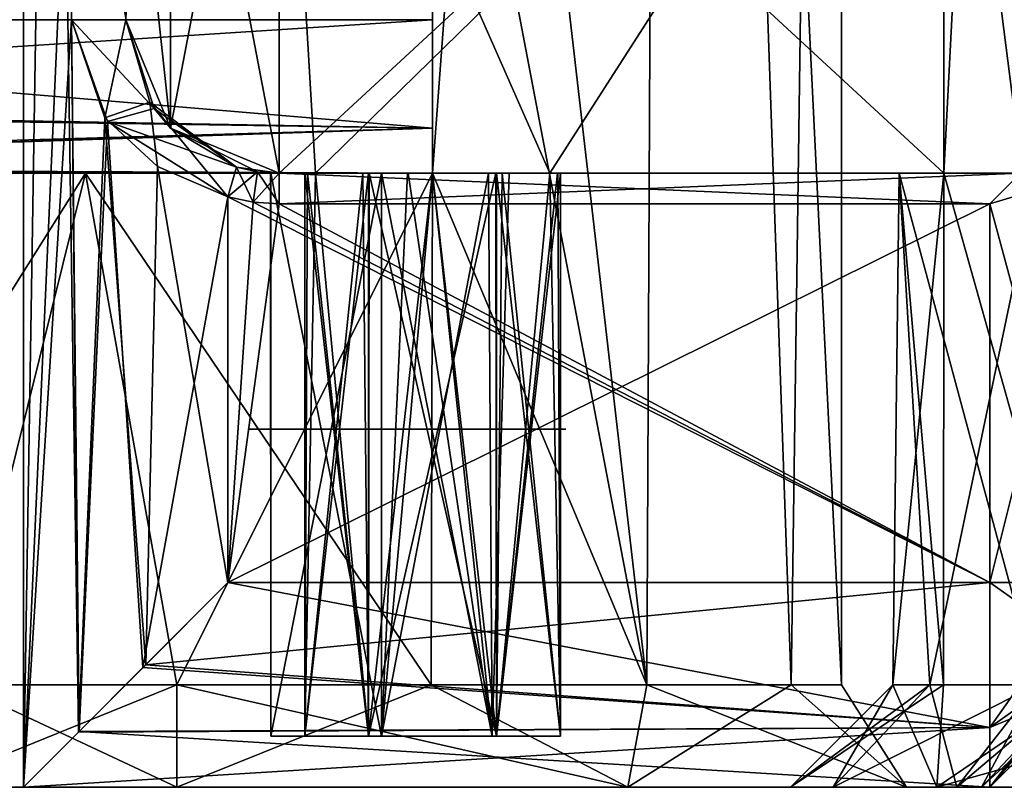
# Model space of a CAD drawing. Header units: millimetres. Extents: x -25 to 25, y -260 to 12.
# Tile 26 of 96: x -15.04 to -5.41, y -112 to -104.5. Entities that reach past the tile are written whole.
import ezdxf

# ---------------------------------------------------------------- set-up
doc = ezdxf.new("R2010")
doc.units = ezdxf.units.MM
doc.header["$LTSCALE"] = 65.185185
for name, color, linetype in [('304', 7, 'CONTINUOUS'), ('312', 7, 'CONTINUOUS'), ('314', 7, 'CONTINUOUS'), ('318', 7, 'CONTINUOUS'), ('329', 7, 'CONTINUOUS'), ('330', 7, 'CONTINUOUS'), ('332', 7, 'CONTINUOUS'), ('333', 7, 'CONTINUOUS'), ('341', 7, 'CONTINUOUS'), ('342', 7, 'CONTINUOUS'), ('347', 7, 'CONTINUOUS'), ('348', 7, 'CONTINUOUS'), ('349', 7, 'CONTINUOUS'), ('350', 7, 'CONTINUOUS'), ('351', 7, 'CONTINUOUS'), ('352', 7, 'CONTINUOUS'), ('353', 7, 'CONTINUOUS'), ('354', 7, 'CONTINUOUS'), ('356', 7, 'CONTINUOUS'), ('362', 7, 'CONTINUOUS'), ('363', 7, 'CONTINUOUS'), ('365', 7, 'CONTINUOUS'), ('371', 7, 'CONTINUOUS'), ('373', 7, 'CONTINUOUS'), ('375', 7, 'CONTINUOUS'), ('376', 7, 'CONTINUOUS'), ('377', 7, 'CONTINUOUS'), ('379', 7, 'CONTINUOUS'), ('380', 7, 'CONTINUOUS'), ('381', 7, 'CONTINUOUS'), ('382', 7, 'CONTINUOUS'), ('383', 7, 'CONTINUOUS'), ('384', 7, 'CONTINUOUS'), ('387', 7, 'CONTINUOUS'), ('388', 7, 'CONTINUOUS'), ('389', 7, 'CONTINUOUS'), ('390', 7, 'CONTINUOUS'), ('428', 7, 'CONTINUOUS'), ('432', 7, 'CONTINUOUS'), ('433', 7, 'CONTINUOUS'), ('447', 7, 'CONTINUOUS'), ('448', 7, 'CONTINUOUS'), ('449', 7, 'CONTINUOUS'), ('450', 7, 'CONTINUOUS'), ('454', 7, 'CONTINUOUS'), ('468', 7, 'CONTINUOUS'), ('469', 7, 'CONTINUOUS'), ('470', 7, 'CONTINUOUS'), ('471', 7, 'CONTINUOUS'), ('866', 7, 'CONTINUOUS'), ('869', 7, 'CONTINUOUS'), ('870', 7, 'CONTINUOUS'), ('872', 7, 'CONTINUOUS')]:
    doc.layers.add(name, color=color, linetype=linetype)

msp = doc.modelspace()

# ---------------------------------------------------------------- linework, layer by layer
at = {"layer": '304', "color": 7, "linetype": 'CONTINUOUS'}
for points in [[(-5.55, -111.4142, 223.9143), (-5.55, -110, 224.5001), (-13.8038, -110.802, 224.3315), (-5.55, -111.4142, 223.9143)], [(-13.8038, -110.802, 224.3315), (-5.55, -110, 224.5001), (-13, -110, 224.5001), (-13.8038, -110.802, 224.3315)], [(-14.4613, -111.4622, 223.8656), (-5.55, -111.4142, 223.9143), (-13.8038, -110.802, 224.3315), (-14.4613, -111.4622, 223.8656)], [(-5.55, -112, 222.5001), (-5.55, -111.4142, 223.9143), (-15, -112, 222.5001), (-5.55, -112, 222.5001)], [(-15, -112, 222.5001), (-5.55, -111.4142, 223.9143), (-14.4613, -111.4622, 223.8656), (-15, -112, 222.5001)]]:
    msp.add_3dface(points, dxfattribs=at)
at = {"layer": '312', "color": 7, "linetype": 'CONTINUOUS'}
for points in [[(-12.5, -106, 211.0001), (-12.5, -100, 211.0001), (-13.5606, -100.4394, 211.0001), (-12.5, -106, 211.0001)], [(-6, -106, 211.0001), (-6, -100, 211.0001), (-12.5, -100, 211.0001), (-6, -106, 211.0001)], [(-6, -106, 211.0001), (-12.5, -100, 211.0001), (-9.8544, -106, 211.0001), (-6, -106, 211.0001)], [(-12.1456, -106, 211.0001), (-12.5, -100, 211.0001), (-12.5, -106, 211.0001), (-12.1456, -106, 211.0001)], [(-12.5, -100, 211.0001), (-12.1456, -106, 211.0001), (-9.8544, -106, 211.0001), (-12.5, -100, 211.0001)], [(-14, -101.5, 211.0001), (-13.5606, -105.5606, 211.0001), (-13.5606, -100.4394, 211.0001), (-14, -101.5, 211.0001)], [(-13.5606, -105.5606, 211.0001), (-12.5, -106, 211.0001), (-13.5606, -100.4394, 211.0001), (-13.5606, -105.5606, 211.0001)], [(-14, -104.5, 211.0001), (-13.5606, -105.5606, 211.0001), (-14, -101.5, 211.0001), (-14, -104.5, 211.0001)]]:
    msp.add_3dface(points, dxfattribs=at)
at = {"layer": '314', "color": 7, "linetype": 'CONTINUOUS'}
for points in [[(-9.8544, -106, 211.0001), (-12.1456, -106, 211.0001), (-10.318, -106, 210.4532), (-9.8544, -106, 211.0001)], [(-10.318, -106, 210.4532), (-12.1456, -106, 211.0001), (-10.9999, -106, 210.2501), (-10.318, -106, 210.4532)], [(-10.9999, -106, 210.2501), (-12.1456, -106, 211.0001), (-11.6819, -106, 210.4532), (-10.9999, -106, 210.2501)]]:
    msp.add_3dface(points, dxfattribs=at)
at = {"layer": '318', "color": 7, "linetype": 'CONTINUOUS'}
for points in [[(-5.0917, -106, 217.5405), (-6.4382, -106, 214.3942), (-12.5, -106, 224.2001), (-5.0917, -106, 217.5405)], [(-4.6894, -106, 218.2717), (-5.0917, -106, 217.5405), (-12.5, -106, 224.2001), (-4.6894, -106, 218.2717)], [(-6.4382, -106, 214.3942), (-10.3817, -106, 212.586), (-12.5, -106, 224.2001), (-6.4382, -106, 214.3942)], [(-4.55, -106, 219.0945), (-4.6894, -106, 218.2717), (-12.5, -106, 224.2001), (-4.55, -106, 219.0945)], [(-4.55, -106, 223.5001), (-4.55, -106, 219.0945), (-12.5, -106, 224.2001), (-4.55, -106, 223.5001)], [(-5.25, -106, 224.2001), (-4.55, -106, 223.5001), (-12.5, -106, 224.2001), (-5.25, -106, 224.2001)], [(-12.1456, -106, 211.0001), (-12.5, -106, 211.0001), (-12.2225, -106, 211.2397), (-12.1456, -106, 211.0001)], [(-12.5, -106, 211.0001), (-12.25, -106, 211.5001), (-12.2225, -106, 211.2397), (-12.5, -106, 211.0001)], [(-12.25, -106, 211.5001), (-12.5, -106, 211.0001), (-12.5, -106, 224.2001), (-12.25, -106, 211.5001)], [(-11.6267, -106, 212.5812), (-12.25, -106, 211.5001), (-12.5, -106, 224.2001), (-11.6267, -106, 212.5812)], [(-10.3817, -106, 212.586), (-11.6267, -106, 212.5812), (-12.5, -106, 224.2001), (-10.3817, -106, 212.586)], [(-6.4382, -106, 214.3942), (-6, -106, 211.0001), (-10.3817, -106, 212.586), (-6.4382, -106, 214.3942)], [(-6, -106, 211.0001), (-9.75, -106, 211.5001), (-10.3817, -106, 212.586), (-6, -106, 211.0001)], [(-6, -106, 211.0001), (-9.8544, -106, 211.0001), (-9.7764, -106, 211.2447), (-6, -106, 211.0001)], [(-6, -106, 211.0001), (-9.7764, -106, 211.2447), (-9.75, -106, 211.5001), (-6, -106, 211.0001)]]:
    msp.add_3dface(points, dxfattribs=at)
at = {"layer": '329', "color": 7, "linetype": 'CONTINUOUS'}
for points in [[(-6.5, -111, 213.5001), (-6.1378, -111, 215.6395), (-7.5, -112, 213.5001), (-6.5, -111, 213.5001)], [(-7.5, -112, 213.5001), (-6.1378, -111, 215.6395), (-7.0821, -112, 215.9686), (-7.5, -112, 213.5001)], [(-6.0676, -112, 209.0917), (-6.5, -111, 213.5001), (-7.5, -112, 213.5001), (-6.0676, -112, 209.0917)], [(-6.1378, -111, 215.6395), (-5.0917, -111, 217.5405), (-7.0821, -112, 215.9686), (-6.1378, -111, 215.6395)], [(-7.0821, -112, 215.9686), (-5.0917, -111, 217.5405), (-5.875, -112, 218.1621), (-7.0821, -112, 215.9686)], [(-6.0052, -111, 211.0126), (-6.5, -111, 213.5001), (-6.0676, -112, 209.0917), (-6.0052, -111, 211.0126)], [(-4.5962, -111, 208.9039), (-6.0052, -111, 211.0126), (-6.0676, -112, 209.0917), (-4.5962, -111, 208.9039)], [(-2.3176, -112, 206.3672), (-4.5962, -111, 208.9039), (-6.0676, -112, 209.0917), (-2.3176, -112, 206.3672)]]:
    msp.add_3dface(points, dxfattribs=at)
at = {"layer": '330', "color": 7, "linetype": 'CONTINUOUS'}
for points in [[(-6, -100, 211.0001), (-4.5962, -111, 208.9039), (-6.481, -75.5, 213.0039), (-6, -100, 211.0001)], [(-6.481, -75.5, 213.0039), (-4.5962, -111, 208.9039), (-4.4173, -75.5, 208.7317), (-6.481, -75.5, 213.0039)], [(-6, -106, 211.0001), (-4.5962, -111, 208.9039), (-6, -100, 211.0001), (-6, -106, 211.0001)], [(-6.1378, -111, 215.6395), (-6.5, -111, 213.5001), (-6.4382, -106, 214.3942), (-6.1378, -111, 215.6395)], [(-6.5, -111, 213.5001), (-6.0052, -111, 211.0126), (-6.4382, -106, 214.3942), (-6.5, -111, 213.5001)], [(-5.0917, -106, 217.5405), (-6.1378, -111, 215.6395), (-6.4382, -106, 214.3942), (-5.0917, -106, 217.5405)], [(-6.4382, -106, 214.3942), (-6.0052, -111, 211.0126), (-6, -106, 211.0001), (-6.4382, -106, 214.3942)], [(-5.0917, -111, 217.5405), (-6.1378, -111, 215.6395), (-5.0917, -106, 217.5405), (-5.0917, -111, 217.5405)], [(-6.0052, -111, 211.0126), (-4.5962, -111, 208.9039), (-6, -106, 211.0001), (-6.0052, -111, 211.0126)]]:
    msp.add_3dface(points, dxfattribs=at)
at = {"layer": '332', "color": 7, "linetype": 'CONTINUOUS'}
for points in [[(-5.875, -112, 218.1621), (-5.0917, -111, 217.5405), (-4.6893, -111, 218.2716), (-5.875, -112, 218.1621)], [(-5.875, -112, 218.1621), (-4.6893, -111, 218.2716), (-5.6336, -112, 218.6008), (-5.875, -112, 218.1621)], [(-4.6893, -111, 218.2716), (-4.55, -111, 219.0945), (-5.6336, -112, 218.6008), (-4.6893, -111, 218.2716)], [(-5.6336, -112, 218.6008), (-4.55, -111, 219.0945), (-5.55, -112, 219.0945), (-5.6336, -112, 218.6008)]]:
    msp.add_3dface(points, dxfattribs=at)
at = {"layer": '333', "color": 7, "linetype": 'CONTINUOUS'}
for points in [[(-5.55, -112, 219.0945), (-4.55, -111, 219.0945), (-4.55, -111, 222.5001), (-5.55, -112, 219.0945)], [(-5.55, -112, 222.5001), (-5.55, -112, 219.0945), (-4.55, -111, 222.5001), (-5.55, -112, 222.5001)]]:
    msp.add_3dface(points, dxfattribs=at)
at = {"layer": '341', "color": 7, "linetype": 'CONTINUOUS'}
for points in [[(-13, -110, 224.5001), (-5.55, -110, 224.5001), (-13, -106.2292, 224.5001), (-13, -110, 224.5001)], [(-13, -106.2292, 224.5001), (-5.55, -110, 224.5001), (-12.7525, -106.2822, 224.5001), (-13, -106.2292, 224.5001)], [(-5.55, -110, 224.5001), (-12.5, -106.3, 224.5001), (-12.7525, -106.2822, 224.5001), (-5.55, -110, 224.5001)], [(-5.55, -110, 224.5001), (-5.55, -106.3, 224.5001), (-12.5, -106.3, 224.5001), (-5.55, -110, 224.5001)]]:
    msp.add_3dface(points, dxfattribs=at)
at = {"layer": '342', "color": 7, "linetype": 'CONTINUOUS'}
for points in [[(-15, -112, 222.5001), (-14.4613, -111.4622, 223.8656), (-15, -75.5, 222.5001), (-15, -112, 222.5001)], [(-14.4613, -111.4622, 223.8656), (-14.5294, -104.5, 223.7888), (-15, -75.5, 222.5001), (-14.4613, -111.4622, 223.8656)], [(-14.5294, -104.5, 223.7888), (-14.4613, -111.4622, 223.8656), (-14.2043, -105.4583, 224.0968), (-14.5294, -104.5, 223.7888)], [(-14.4613, -111.4622, 223.8656), (-13.8038, -110.802, 224.3315), (-14.2043, -105.4583, 224.0968), (-14.4613, -111.4622, 223.8656)], [(-14.2043, -105.4583, 224.0968), (-13.8038, -110.802, 224.3315), (-13.6901, -105.9351, 224.3773), (-14.2043, -105.4583, 224.0968)], [(-13.8038, -110.802, 224.3315), (-13, -110, 224.5001), (-13.6901, -105.9351, 224.3773), (-13.8038, -110.802, 224.3315)], [(-13.6901, -105.9351, 224.3773), (-13, -110, 224.5001), (-13, -106.2292, 224.5001), (-13.6901, -105.9351, 224.3773)]]:
    msp.add_3dface(points, dxfattribs=at)
at = {"layer": '347', "color": 7, "linetype": 'CONTINUOUS'}
for points in [[(-14.5294, -104.5, 223.7888), (-14.2043, -105.4583, 224.0968), (-14, -104.5, 223.5955), (-14.5294, -104.5, 223.7888)], [(-14, -104.5, 223.5955), (-14.2043, -105.4583, 224.0968), (-13.7643, -105.3072, 223.8623), (-14, -104.5, 223.5955)], [(-14.2043, -105.4583, 224.0968), (-13.6901, -105.9351, 224.3773), (-13.7643, -105.3072, 223.8623), (-14.2043, -105.4583, 224.0968)], [(-13.6901, -105.9351, 224.3773), (-13, -106.2292, 224.5001), (-13.7643, -105.3072, 223.8623), (-13.6901, -105.9351, 224.3773)], [(-13, -106.2292, 224.5001), (-12.9167, -105.941, 224.2001), (-13.7643, -105.3072, 223.8623), (-13, -106.2292, 224.5001)]]:
    msp.add_3dface(points, dxfattribs=at)
at = {"layer": '348', "color": 7, "linetype": 'CONTINUOUS'}
for points in [[(-13.5606, -105.5606, 211.0001), (-14, -104.5, 211.0001), (-13.7643, -105.3072, 223.8623), (-13.5606, -105.5606, 211.0001)], [(-14, -104.5, 211.0001), (-14, -104.5, 223.5955), (-13.7643, -105.3072, 223.8623), (-14, -104.5, 211.0001)], [(-12.9167, -105.941, 224.2001), (-13.5606, -105.5606, 211.0001), (-13.7643, -105.3072, 223.8623), (-12.9167, -105.941, 224.2001)], [(-12.5, -106, 211.0001), (-13.5606, -105.5606, 211.0001), (-12.5, -106, 224.2001), (-12.5, -106, 211.0001)], [(-12.5, -106, 224.2001), (-13.5606, -105.5606, 211.0001), (-12.7104, -105.9852, 224.2001), (-12.5, -106, 224.2001)], [(-13.5606, -105.5606, 211.0001), (-12.9167, -105.941, 224.2001), (-12.7104, -105.9852, 224.2001), (-13.5606, -105.5606, 211.0001)]]:
    msp.add_3dface(points, dxfattribs=at)
at = {"layer": '349', "color": 7, "linetype": 'CONTINUOUS'}
for points in [[(-13, -106.2292, 224.5001), (-12.7525, -106.2822, 224.5001), (-12.9167, -105.941, 224.2001), (-13, -106.2292, 224.5001)], [(-12.9167, -105.941, 224.2001), (-12.7525, -106.2822, 224.5001), (-12.7104, -105.9852, 224.2001), (-12.9167, -105.941, 224.2001)], [(-12.7525, -106.2822, 224.5001), (-12.5, -106.3, 224.5001), (-12.7104, -105.9852, 224.2001), (-12.7525, -106.2822, 224.5001)], [(-12.5, -106.3, 224.5001), (-12.5, -106, 224.2001), (-12.7104, -105.9852, 224.2001), (-12.5, -106.3, 224.5001)]]:
    msp.add_3dface(points, dxfattribs=at)
at = {"layer": '350', "color": 7, "linetype": 'CONTINUOUS'}
for points in [[(-5.25, -106, 224.2001), (-12.5, -106, 224.2001), (-5.55, -106.3, 224.5001), (-5.25, -106, 224.2001)], [(-5.55, -106.3, 224.5001), (-12.5, -106, 224.2001), (-12.5, -106.3, 224.5001), (-5.55, -106.3, 224.5001)]]:
    msp.add_3dface(points, dxfattribs=at)
at = {"layer": '351', "color": 7, "linetype": 'CONTINUOUS'}
for points in [[(-4.55, -110, 223.5001), (-4.55, -106, 223.5001), (-5.55, -110, 224.5001), (-4.55, -110, 223.5001)], [(-5.55, -110, 224.5001), (-4.55, -106, 223.5001), (-5.55, -106.3, 224.5001), (-5.55, -110, 224.5001)], [(-4.55, -106, 223.5001), (-5.25, -106, 224.2001), (-5.55, -106.3, 224.5001), (-4.55, -106, 223.5001)]]:
    msp.add_3dface(points, dxfattribs=at)
at = {"layer": '352', "color": 7, "linetype": 'CONTINUOUS'}
for points in [[(-4.55, -110.7071, 223.2072), (-4.55, -110, 223.5001), (-5.55, -111.4142, 223.9143), (-4.55, -110.7071, 223.2072)], [(-5.55, -111.4142, 223.9143), (-4.55, -110, 223.5001), (-5.55, -110, 224.5001), (-5.55, -111.4142, 223.9143)], [(-5.55, -112, 222.5001), (-4.55, -111, 222.5001), (-4.55, -110.7071, 223.2072), (-5.55, -112, 222.5001)], [(-5.55, -112, 222.5001), (-4.55, -110.7071, 223.2072), (-5.55, -111.4142, 223.9143), (-5.55, -112, 222.5001)]]:
    msp.add_3dface(points, dxfattribs=at)
at = {"layer": '353', "color": 7, "linetype": 'CONTINUOUS'}
for points in [[(-12.25, -111.5, 211.5001), (-11.625, -111.5, 210.4175), (-12.25, -106, 211.5001), (-12.25, -111.5, 211.5001)], [(-12.25, -106, 211.5001), (-11.625, -111.5, 210.4175), (-12.2225, -106, 211.2397), (-12.25, -106, 211.5001)], [(-11.625, -111.5, 210.4175), (-12.1456, -106, 211.0001), (-12.2225, -106, 211.2397), (-11.625, -111.5, 210.4175)], [(-11.6819, -106, 210.4532), (-12.1456, -106, 211.0001), (-11.625, -111.5, 210.4175), (-11.6819, -106, 210.4532)], [(-10.9999, -106, 210.2501), (-11.6819, -106, 210.4532), (-11.625, -111.5, 210.4175), (-10.9999, -106, 210.2501)], [(-10.375, -111.5, 210.4175), (-10.9999, -106, 210.2501), (-11.625, -111.5, 210.4175), (-10.375, -111.5, 210.4175)], [(-10.318, -106, 210.4532), (-10.9999, -106, 210.2501), (-10.375, -111.5, 210.4175), (-10.318, -106, 210.4532)], [(-9.75, -111.5, 211.5001), (-10.318, -106, 210.4532), (-10.375, -111.5, 210.4175), (-9.75, -111.5, 211.5001)], [(-9.8544, -106, 211.0001), (-10.318, -106, 210.4532), (-9.75, -111.5, 211.5001), (-9.8544, -106, 211.0001)], [(-9.8544, -106, 211.0001), (-9.75, -111.5, 211.5001), (-9.7764, -106, 211.2447), (-9.8544, -106, 211.0001)], [(-9.7764, -106, 211.2447), (-9.75, -111.5, 211.5001), (-9.75, -106, 211.5001), (-9.7764, -106, 211.2447)]]:
    msp.add_3dface(points, dxfattribs=at)
at = {"layer": '354', "color": 7, "linetype": 'CONTINUOUS'}
for points in [[(-12.25, -111.5, 211.5001), (-12.25, -106, 211.5001), (-11.6267, -106, 212.5812), (-12.25, -111.5, 211.5001)], [(-11.625, -111.5, 212.5826), (-12.25, -111.5, 211.5001), (-11.6267, -106, 212.5812), (-11.625, -111.5, 212.5826)], [(-10.3817, -106, 212.586), (-11.625, -111.5, 212.5826), (-11.6267, -106, 212.5812), (-10.3817, -106, 212.586)], [(-10.375, -111.5, 212.5826), (-11.625, -111.5, 212.5826), (-10.3817, -106, 212.586), (-10.375, -111.5, 212.5826)], [(-9.75, -106, 211.5001), (-10.375, -111.5, 212.5826), (-10.3817, -106, 212.586), (-9.75, -106, 211.5001)], [(-9.75, -106, 211.5001), (-9.75, -111.5, 211.5001), (-10.375, -111.5, 212.5826), (-9.75, -106, 211.5001)]]:
    msp.add_3dface(points, dxfattribs=at)
at = {"layer": '356', "color": 7, "linetype": 'CONTINUOUS'}
for points in [[(-13, -110, -24.5), (-13, -106.2292, -24.5), (-12.7525, -106.2822, -24.5), (-13, -110, -24.5)], [(-13, -110, -24.5), (-12.7525, -106.2822, -24.5), (-12.5, -106.3, -24.5), (-13, -110, -24.5)], [(-5.55, -110, -24.5), (-13, -110, -24.5), (-5.55, -106.3, -24.5), (-5.55, -110, -24.5)], [(-5.55, -106.3, -24.5), (-13, -110, -24.5), (-12.5, -106.3, -24.5), (-5.55, -106.3, -24.5)]]:
    msp.add_3dface(points, dxfattribs=at)
at = {"layer": '362', "color": 7, "linetype": 'CONTINUOUS'}
for points in [[(-14.4142, -75.5, -23.9142), (-14.5294, -101.5, -23.7888), (-15, -112, -22.5), (-14.4142, -75.5, -23.9142)], [(-15, -75.5, -22.5), (-14.4142, -75.5, -23.9142), (-15, -112, -22.5), (-15, -75.5, -22.5)], [(-15, -112, -22.5), (-14.5294, -101.5, -23.7888), (-14.5294, -104.5, -23.7888), (-15, -112, -22.5)], [(-14.4553, -111.455, -23.8719), (-15, -112, -22.5), (-14.5294, -104.5, -23.7888), (-14.4553, -111.455, -23.8719)], [(-14.1775, -105.4936, -24.1166), (-14.4553, -111.455, -23.8719), (-14.5294, -104.5, -23.7888), (-14.1775, -105.4936, -24.1166)], [(-13.8319, -110.831, -24.3188), (-14.4553, -111.455, -23.8719), (-14.1775, -105.4936, -24.1166), (-13.8319, -110.831, -24.3188)], [(-13, -106.2292, -24.5), (-13.8319, -110.831, -24.3188), (-14.1775, -105.4936, -24.1166), (-13, -106.2292, -24.5)], [(-13, -110, -24.5), (-13.8319, -110.831, -24.3188), (-13, -106.2292, -24.5), (-13, -110, -24.5)]]:
    msp.add_3dface(points, dxfattribs=at)
at = {"layer": '363', "color": 7, "linetype": 'CONTINUOUS'}
for points in [[(-13.8319, -110.831, -24.3188), (-13, -110, -24.5), (-5.55, -111.4142, -23.9142), (-13.8319, -110.831, -24.3188)], [(-13, -110, -24.5), (-5.55, -110, -24.5), (-5.55, -111.4142, -23.9142), (-13, -110, -24.5)], [(-14.4553, -111.455, -23.8719), (-13.8319, -110.831, -24.3188), (-5.55, -111.4142, -23.9142), (-14.4553, -111.455, -23.8719)], [(-15, -112, -22.5), (-14.4553, -111.455, -23.8719), (-5.55, -112, -22.5), (-15, -112, -22.5)], [(-5.55, -112, -22.5), (-14.4553, -111.455, -23.8719), (-5.55, -111.4142, -23.9142), (-5.55, -112, -22.5)]]:
    msp.add_3dface(points, dxfattribs=at)
at = {"layer": '365', "color": 7, "linetype": 'CONTINUOUS'}
for points in [[(-5.55, -111.4142, -23.9142), (-5.55, -110, -24.5), (-4.55, -110.7071, -23.2071), (-5.55, -111.4142, -23.9142)], [(-5.55, -110, -24.5), (-4.55, -110, -23.5), (-4.55, -110.7071, -23.2071), (-5.55, -110, -24.5)], [(-4.55, -111, -22.5), (-5.55, -111.4142, -23.9142), (-4.55, -110.7071, -23.2071), (-4.55, -111, -22.5)], [(-5.55, -112, -22.5), (-5.55, -111.4142, -23.9142), (-4.55, -111, -22.5), (-5.55, -112, -22.5)]]:
    msp.add_3dface(points, dxfattribs=at)
at = {"layer": '371', "color": 7, "linetype": 'CONTINUOUS'}
for points in [[(-13.5606, -100.4394, -11), (-12.5, -100, -11), (-13.5606, -105.5606, -11), (-13.5606, -100.4394, -11)], [(-12.5, -100, -11), (-12.5, -106, -11), (-13.5606, -105.5606, -11), (-12.5, -100, -11)], [(-12.5, -106, -11), (-12.5, -100, -11), (-6, -100, -11), (-12.5, -106, -11)], [(-12.1456, -106, -11), (-12.5, -106, -11), (-6, -100, -11), (-12.1456, -106, -11)], [(-9.8544, -106, -11), (-12.1456, -106, -11), (-6, -100, -11), (-9.8544, -106, -11)], [(-6, -106, -11), (-9.8544, -106, -11), (-6, -100, -11), (-6, -106, -11)], [(-14, -104.5, -11), (-13.5606, -100.4394, -11), (-13.5606, -105.5606, -11), (-14, -104.5, -11)]]:
    msp.add_3dface(points, dxfattribs=at)
at = {"layer": '373', "color": 7, "linetype": 'CONTINUOUS'}
for points in [[(-12.1456, -106, -11), (-9.8544, -106, -11), (-11.682, -106, -10.4531), (-12.1456, -106, -11)], [(-11.682, -106, -10.4531), (-9.8544, -106, -11), (-11.0001, -106, -10.25), (-11.682, -106, -10.4531)], [(-11.0001, -106, -10.25), (-9.8544, -106, -11), (-10.3181, -106, -10.4531), (-11.0001, -106, -10.25)]]:
    msp.add_3dface(points, dxfattribs=at)
at = {"layer": '375', "color": 7, "linetype": 'CONTINUOUS'}
for points in [[(-12.25, -106, -11.5), (-12.2236, -106, -11.2446), (-12.25, -111.5, -11.5), (-12.25, -106, -11.5)], [(-12.2236, -106, -11.2446), (-12.1456, -106, -11), (-12.25, -111.5, -11.5), (-12.2236, -106, -11.2446)], [(-12.1456, -106, -11), (-11.682, -106, -10.4531), (-12.25, -111.5, -11.5), (-12.1456, -106, -11)], [(-12.25, -111.5, -11.5), (-11.682, -106, -10.4531), (-11.625, -111.5, -10.4175), (-12.25, -111.5, -11.5)], [(-11.682, -106, -10.4531), (-11.0001, -106, -10.25), (-11.625, -111.5, -10.4175), (-11.682, -106, -10.4531)], [(-11.625, -111.5, -10.4175), (-11.0001, -106, -10.25), (-10.375, -111.5, -10.4175), (-11.625, -111.5, -10.4175)], [(-11.0001, -106, -10.25), (-10.3181, -106, -10.4531), (-10.375, -111.5, -10.4175), (-11.0001, -106, -10.25)], [(-9.8544, -106, -11), (-9.7775, -106, -11.2396), (-10.375, -111.5, -10.4175), (-9.8544, -106, -11)], [(-10.3181, -106, -10.4531), (-9.8544, -106, -11), (-10.375, -111.5, -10.4175), (-10.3181, -106, -10.4531)], [(-9.7775, -106, -11.2396), (-9.75, -106, -11.5), (-10.375, -111.5, -10.4175), (-9.7775, -106, -11.2396)], [(-10.375, -111.5, -10.4175), (-9.75, -106, -11.5), (-9.75, -111.5, -11.5), (-10.375, -111.5, -10.4175)]]:
    msp.add_3dface(points, dxfattribs=at)
at = {"layer": '376', "color": 7, "linetype": 'CONTINUOUS'}
for points in [[(-11.6183, -106, -12.5859), (-12.25, -106, -11.5), (-11.625, -111.5, -12.5825), (-11.6183, -106, -12.5859)], [(-12.25, -106, -11.5), (-12.25, -111.5, -11.5), (-11.625, -111.5, -12.5825), (-12.25, -106, -11.5)], [(-10.375, -111.5, -12.5825), (-11.6183, -106, -12.5859), (-11.625, -111.5, -12.5825), (-10.375, -111.5, -12.5825)], [(-10.3733, -106, -12.5812), (-11.6183, -106, -12.5859), (-10.375, -111.5, -12.5825), (-10.3733, -106, -12.5812)], [(-9.75, -111.5, -11.5), (-10.3733, -106, -12.5812), (-10.375, -111.5, -12.5825), (-9.75, -111.5, -11.5)], [(-9.75, -106, -11.5), (-10.3733, -106, -12.5812), (-9.75, -111.5, -11.5), (-9.75, -106, -11.5)]]:
    msp.add_3dface(points, dxfattribs=at)
at = {"layer": '377', "color": 7, "linetype": 'CONTINUOUS'}
for points in [[(-12.25, -106, -11.5), (-5.25, -106, -24.2), (-12.5, -106, -24.2), (-12.25, -106, -11.5)], [(-12.2236, -106, -11.2446), (-12.25, -106, -11.5), (-12.5, -106, -11), (-12.2236, -106, -11.2446)], [(-12.5, -106, -11), (-12.25, -106, -11.5), (-12.5, -106, -24.2), (-12.5, -106, -11)], [(-12.1456, -106, -11), (-12.2236, -106, -11.2446), (-12.5, -106, -11), (-12.1456, -106, -11)], [(-11.6183, -106, -12.5859), (-5.25, -106, -24.2), (-12.25, -106, -11.5), (-11.6183, -106, -12.5859)], [(-4.55, -106, -19.0944), (-4.55, -106, -23.5), (-11.6183, -106, -12.5859), (-4.55, -106, -19.0944)], [(-4.55, -106, -23.5), (-5.25, -106, -24.2), (-11.6183, -106, -12.5859), (-4.55, -106, -23.5)], [(-4.6894, -106, -18.2716), (-4.55, -106, -19.0944), (-11.6183, -106, -12.5859), (-4.6894, -106, -18.2716)], [(-5.0917, -106, -17.5404), (-4.6894, -106, -18.2716), (-11.6183, -106, -12.5859), (-5.0917, -106, -17.5404)], [(-6.4382, -106, -14.3941), (-5.0917, -106, -17.5404), (-11.6183, -106, -12.5859), (-6.4382, -106, -14.3941)], [(-10.3733, -106, -12.5812), (-6.4382, -106, -14.3941), (-11.6183, -106, -12.5859), (-10.3733, -106, -12.5812)], [(-9.75, -106, -11.5), (-6.4382, -106, -14.3941), (-10.3733, -106, -12.5812), (-9.75, -106, -11.5)], [(-6, -106, -11), (-6.4382, -106, -14.3941), (-9.8544, -106, -11), (-6, -106, -11)], [(-9.8544, -106, -11), (-6.4382, -106, -14.3941), (-9.7775, -106, -11.2396), (-9.8544, -106, -11)], [(-9.7775, -106, -11.2396), (-6.4382, -106, -14.3941), (-9.75, -106, -11.5), (-9.7775, -106, -11.2396)]]:
    msp.add_3dface(points, dxfattribs=at)
at = {"layer": '379', "color": 7, "linetype": 'CONTINUOUS'}
for points in [[(-5.25, -106, -24.2), (-4.55, -110, -23.5), (-5.55, -106.3, -24.5), (-5.25, -106, -24.2)], [(-4.55, -110, -23.5), (-5.55, -110, -24.5), (-5.55, -106.3, -24.5), (-4.55, -110, -23.5)]]:
    msp.add_3dface(points, dxfattribs=at)
at = {"layer": '380', "color": 7, "linetype": 'CONTINUOUS'}
for points in [[(-5.25, -106, -24.2), (-5.55, -106.3, -24.5), (-12.5, -106.3, -24.5), (-5.25, -106, -24.2)], [(-12.5, -106, -24.2), (-5.25, -106, -24.2), (-12.5, -106.3, -24.5), (-12.5, -106, -24.2)]]:
    msp.add_3dface(points, dxfattribs=at)
at = {"layer": '381', "color": 7, "linetype": 'CONTINUOUS'}
for points in [[(-13, -106.2292, -24.5), (-12.9167, -105.941, -24.2), (-12.7104, -105.9852, -24.2), (-13, -106.2292, -24.5)], [(-13, -106.2292, -24.5), (-12.7104, -105.9852, -24.2), (-12.7525, -106.2822, -24.5), (-13, -106.2292, -24.5)], [(-12.7104, -105.9852, -24.2), (-12.5, -106, -24.2), (-12.7525, -106.2822, -24.5), (-12.7104, -105.9852, -24.2)], [(-12.7525, -106.2822, -24.5), (-12.5, -106, -24.2), (-12.5, -106.3, -24.5), (-12.7525, -106.2822, -24.5)]]:
    msp.add_3dface(points, dxfattribs=at)
at = {"layer": '382', "color": 7, "linetype": 'CONTINUOUS'}
for points in [[(-14, -104.5, -11), (-13.5606, -105.5606, -11), (-14, -104.5, -23.5954), (-14, -104.5, -11)], [(-14, -104.5, -23.5954), (-13.5606, -105.5606, -11), (-13.7231, -105.3683, -23.8977), (-14, -104.5, -23.5954)], [(-13.5606, -105.5606, -11), (-12.9167, -105.941, -24.2), (-13.7231, -105.3683, -23.8977), (-13.5606, -105.5606, -11)], [(-13.5606, -105.5606, -11), (-12.5, -106, -11), (-12.9167, -105.941, -24.2), (-13.5606, -105.5606, -11)], [(-12.9167, -105.941, -24.2), (-12.5, -106, -11), (-12.7104, -105.9852, -24.2), (-12.9167, -105.941, -24.2)], [(-12.5, -106, -11), (-12.5, -106, -24.2), (-12.7104, -105.9852, -24.2), (-12.5, -106, -11)]]:
    msp.add_3dface(points, dxfattribs=at)
at = {"layer": '383', "color": 7, "linetype": 'CONTINUOUS'}
for points in [[(-14.1775, -105.4936, -24.1166), (-14.5294, -104.5, -23.7888), (-13.7231, -105.3683, -23.8977), (-14.1775, -105.4936, -24.1166)], [(-14.5294, -104.5, -23.7888), (-14, -104.5, -23.5954), (-13.7231, -105.3683, -23.8977), (-14.5294, -104.5, -23.7888)], [(-12.9167, -105.941, -24.2), (-14.1775, -105.4936, -24.1166), (-13.7231, -105.3683, -23.8977), (-12.9167, -105.941, -24.2)], [(-13, -106.2292, -24.5), (-14.1775, -105.4936, -24.1166), (-12.9167, -105.941, -24.2), (-13, -106.2292, -24.5)]]:
    msp.add_3dface(points, dxfattribs=at)
at = {"layer": '384', "color": 7, "linetype": 'CONTINUOUS'}
msp.add_3dface([(-14.5294, -104.5, -23.7888), (-14.5294, -101.5, -23.7888), (-14, -104.5, -23.5954), (-14.5294, -104.5, -23.7888)], dxfattribs=at)
at = {"layer": '387', "color": 7, "linetype": 'CONTINUOUS'}
for points in [[(-5.6336, -112, -18.6007), (-5.0917, -111, -17.5404), (-5.875, -112, -18.162), (-5.6336, -112, -18.6007)], [(-4.6893, -111, -18.2716), (-5.0917, -111, -17.5404), (-5.6336, -112, -18.6007), (-4.6893, -111, -18.2716)], [(-5.55, -112, -19.0944), (-4.6893, -111, -18.2716), (-5.6336, -112, -18.6007), (-5.55, -112, -19.0944)], [(-4.55, -111, -19.0944), (-4.6893, -111, -18.2716), (-5.55, -112, -19.0944), (-4.55, -111, -19.0944)]]:
    msp.add_3dface(points, dxfattribs=at)
at = {"layer": '388', "color": 7, "linetype": 'CONTINUOUS'}
for points in [[(-5.55, -112, -22.5), (-4.55, -111, -22.5), (-4.55, -111, -19.0944), (-5.55, -112, -22.5)], [(-5.55, -112, -22.5), (-4.55, -111, -19.0944), (-5.55, -112, -19.0944), (-5.55, -112, -22.5)]]:
    msp.add_3dface(points, dxfattribs=at)
at = {"layer": '389', "color": 7, "linetype": 'CONTINUOUS'}
for points in [[(-6.5, -111, -13.5), (-6.0052, -111, -11.0126), (-7.5, -112, -13.5), (-6.5, -111, -13.5)], [(-7.5, -112, -13.5), (-6.0052, -111, -11.0126), (-6.0676, -112, -9.0916), (-7.5, -112, -13.5)], [(-7.0821, -112, -15.9686), (-6.5, -111, -13.5), (-7.5, -112, -13.5), (-7.0821, -112, -15.9686)], [(-5.875, -112, -18.162), (-6.1378, -111, -15.6394), (-7.0821, -112, -15.9686), (-5.875, -112, -18.162)], [(-6.1378, -111, -15.6394), (-6.5, -111, -13.5), (-7.0821, -112, -15.9686), (-6.1378, -111, -15.6394)], [(-5.875, -112, -18.162), (-5.0917, -111, -17.5404), (-6.1378, -111, -15.6394), (-5.875, -112, -18.162)], [(-4.5962, -111, -8.9038), (-2.4874, -111, -7.4948), (-6.0676, -112, -9.0916), (-4.5962, -111, -8.9038)], [(-6.0676, -112, -9.0916), (-2.4874, -111, -7.4948), (-2.3176, -112, -6.3671), (-6.0676, -112, -9.0916)], [(-6.0052, -111, -11.0126), (-4.5962, -111, -8.9038), (-6.0676, -112, -9.0916), (-6.0052, -111, -11.0126)]]:
    msp.add_3dface(points, dxfattribs=at)
at = {"layer": '390', "color": 7, "linetype": 'CONTINUOUS'}
for points in [[(-4.5962, -111, -8.9038), (-6, -106, -11), (-4.4173, -75.5, -8.7316), (-4.5962, -111, -8.9038)], [(-4.4173, -75.5, -8.7316), (-6, -106, -11), (-6, -100, -11), (-4.4173, -75.5, -8.7316)], [(-6.4382, -106, -14.3941), (-6, -106, -11), (-6.5, -111, -13.5), (-6.4382, -106, -14.3941)], [(-6.4382, -106, -14.3941), (-6.5, -111, -13.5), (-6.1378, -111, -15.6394), (-6.4382, -106, -14.3941)], [(-6, -106, -11), (-6.0052, -111, -11.0126), (-6.5, -111, -13.5), (-6, -106, -11)], [(-5.0917, -106, -17.5404), (-6.4382, -106, -14.3941), (-5.0917, -111, -17.5404), (-5.0917, -106, -17.5404)], [(-5.0917, -111, -17.5404), (-6.4382, -106, -14.3941), (-6.1378, -111, -15.6394), (-5.0917, -111, -17.5404)], [(-6, -106, -11), (-4.5962, -111, -8.9038), (-6.0052, -111, -11.0126), (-6, -106, -11)]]:
    msp.add_3dface(points, dxfattribs=at)
at = {"layer": '428', "color": 7, "linetype": 'CONTINUOUS'}
for points in [[(-23.8977, -105.3683, 113.7231), (-23.5954, -104.5, 114), (-11, -105.5606, 113.5606), (-23.8977, -105.3683, 113.7231)], [(-23.5954, -104.5, 114), (-11, -104.5, 114), (-11, -105.5606, 113.5606), (-23.5954, -104.5, 114)], [(-24.2, -105.941, 112.9167), (-23.8977, -105.3683, 113.7231), (-11, -105.5606, 113.5606), (-24.2, -105.941, 112.9167)], [(-11, -106, 112.5), (-24.2, -105.941, 112.9167), (-11, -105.5606, 113.5606), (-11, -106, 112.5)], [(-24.2, -105.9852, 112.7104), (-24.2, -105.941, 112.9167), (-11, -106, 112.5), (-24.2, -105.9852, 112.7104)], [(-24.2, -106, 112.5), (-24.2, -105.9852, 112.7104), (-11, -106, 112.5), (-24.2, -106, 112.5)]]:
    msp.add_3dface(points, dxfattribs=at)
at = {"layer": '432', "color": 7, "linetype": 'CONTINUOUS'}
for points in [[(-24.2, -106, 112.5), (-11, -106, 112.5), (-11.5, -106, 112.25), (-24.2, -106, 112.5)], [(-24.2, -106, 105.25), (-24.2, -106, 112.5), (-11.5, -106, 112.25), (-24.2, -106, 105.25)], [(-23.5, -106, 104.55), (-24.2, -106, 105.25), (-12.5859, -106, 111.6183), (-23.5, -106, 104.55)], [(-12.5859, -106, 111.6183), (-24.2, -106, 105.25), (-11.5, -106, 112.25), (-12.5859, -106, 111.6183)], [(-19.0944, -106, 104.55), (-23.5, -106, 104.55), (-12.5859, -106, 111.6183), (-19.0944, -106, 104.55)], [(-18.2716, -106, 104.6894), (-19.0944, -106, 104.55), (-12.5859, -106, 111.6183), (-18.2716, -106, 104.6894)], [(-17.5404, -106, 105.0917), (-18.2716, -106, 104.6894), (-12.5859, -106, 111.6183), (-17.5404, -106, 105.0917)], [(-14.3941, -106, 106.4382), (-17.5404, -106, 105.0917), (-12.5859, -106, 111.6183), (-14.3941, -106, 106.4382)], [(-11, -106, 106), (-14.3941, -106, 106.4382), (-11, -106, 109.855), (-11, -106, 106)], [(-11, -106, 109.855), (-14.3941, -106, 106.4382), (-11.2396, -106, 109.7775), (-11, -106, 109.855)], [(-11.2396, -106, 109.7775), (-14.3941, -106, 106.4382), (-11.5, -106, 109.75), (-11.2396, -106, 109.7775)], [(-11.5, -106, 109.75), (-14.3941, -106, 106.4382), (-12.5812, -106, 110.3733), (-11.5, -106, 109.75)], [(-12.5812, -106, 110.3733), (-14.3941, -106, 106.4382), (-12.5859, -106, 111.6183), (-12.5812, -106, 110.3733)], [(-11.5, -106, 112.25), (-11, -106, 112.5), (-11.2446, -106, 112.2236), (-11.5, -106, 112.25)], [(-11.2446, -106, 112.2236), (-11, -106, 112.5), (-11, -106, 112.1456), (-11.2446, -106, 112.2236)]]:
    msp.add_3dface(points, dxfattribs=at)
at = {"layer": '433', "color": 7, "linetype": 'CONTINUOUS'}
for points in [[(-17.5404, -106, 94.9083), (-14.3941, -106, 93.5618), (-24.2, -106, 87.5), (-17.5404, -106, 94.9083)], [(-24.2, -106, 87.5), (-14.3941, -106, 93.5618), (-12.5859, -106, 89.6183), (-24.2, -106, 87.5)], [(-11, -106, 87.5), (-24.2, -106, 87.5), (-11.5, -106, 87.75), (-11, -106, 87.5)], [(-11.5, -106, 87.75), (-24.2, -106, 87.5), (-12.5812, -106, 88.3733), (-11.5, -106, 87.75)], [(-12.5812, -106, 88.3733), (-24.2, -106, 87.5), (-12.5859, -106, 89.6183), (-12.5812, -106, 88.3733)], [(-14.3941, -106, 93.5618), (-11, -106, 94), (-12.5859, -106, 89.6183), (-14.3941, -106, 93.5618)], [(-12.5859, -106, 89.6183), (-11, -106, 94), (-11.5, -106, 90.25), (-12.5859, -106, 89.6183)], [(-11.5, -106, 90.25), (-11, -106, 94), (-11.2446, -106, 90.2236), (-11.5, -106, 90.25)], [(-11.2396, -106, 87.7775), (-11, -106, 87.5), (-11.5, -106, 87.75), (-11.2396, -106, 87.7775)], [(-11, -106, 94), (-11, -106, 90.1456), (-11.2446, -106, 90.2236), (-11, -106, 94)], [(-11, -106, 87.855), (-11, -106, 87.5), (-11.2396, -106, 87.7775), (-11, -106, 87.855)]]:
    msp.add_3dface(points, dxfattribs=at)
at = {"layer": '447', "color": 7, "linetype": 'CONTINUOUS'}
for points in [[(-11, -100.4394, 113.5606), (-11, -100, 112.5), (-11, -105.5606, 113.5606), (-11, -100.4394, 113.5606)], [(-11, -100, 112.5), (-11, -106, 112.5), (-11, -105.5606, 113.5606), (-11, -100, 112.5)], [(-11, -106, 112.5), (-11, -100, 112.5), (-11, -100, 106), (-11, -106, 112.5)], [(-11, -106, 112.1456), (-11, -106, 112.5), (-11, -100, 106), (-11, -106, 112.1456)], [(-11, -106, 106), (-11, -106, 109.855), (-11, -100, 106), (-11, -106, 106)], [(-11, -106, 109.855), (-11, -106, 112.1456), (-11, -100, 106), (-11, -106, 109.855)], [(-11, -104.5, 114), (-11, -100.4394, 113.5606), (-11, -105.5606, 113.5606), (-11, -104.5, 114)]]:
    msp.add_3dface(points, dxfattribs=at)
at = {"layer": '448', "color": 7, "linetype": 'CONTINUOUS'}
for points in [[(-11, -106, 94), (-11, -100, 94), (-11, -100, 87.5), (-11, -106, 94)], [(-11, -106, 94), (-11, -100, 87.5), (-11, -106, 90.1456), (-11, -106, 94)], [(-11, -100, 87.5), (-11, -100.4394, 86.4394), (-11, -106, 87.5), (-11, -100, 87.5)], [(-11, -106, 90.1456), (-11, -100, 87.5), (-11, -106, 87.855), (-11, -106, 90.1456)], [(-11, -106, 87.855), (-11, -100, 87.5), (-11, -106, 87.5), (-11, -106, 87.855)], [(-11, -100.4394, 86.4394), (-11, -101.5, 86), (-11, -105.5606, 86.4394), (-11, -100.4394, 86.4394)], [(-11, -106, 87.5), (-11, -100.4394, 86.4394), (-11, -105.5606, 86.4394), (-11, -106, 87.5)], [(-11, -105.5606, 86.4394), (-11, -101.5, 86), (-11, -104.5, 86), (-11, -105.5606, 86.4394)]]:
    msp.add_3dface(points, dxfattribs=at)
at = {"layer": '449', "color": 7, "linetype": 'CONTINUOUS'}
for points in [[(-8.7377, -75.5, 95.5773), (-12.996, -75.5, 93.5203), (-8.9038, -111, 95.4038), (-8.7377, -75.5, 95.5773)], [(-8.9038, -111, 95.4038), (-12.996, -75.5, 93.5203), (-11, -100, 94), (-8.9038, -111, 95.4038)], [(-11, -106, 106), (-8.7375, -75.5, 104.4225), (-8.9038, -111, 104.5962), (-11, -106, 106)], [(-8.7375, -75.5, 104.4225), (-11, -106, 106), (-11, -100, 106), (-8.7375, -75.5, 104.4225)], [(-8.9038, -111, 104.5962), (-8.7375, -75.5, 104.4225), (-7.4948, -111, 102.4874), (-8.9038, -111, 104.5962)], [(-7.4948, -111, 97.5126), (-8.7377, -75.5, 95.5773), (-8.9038, -111, 95.4038), (-7.4948, -111, 97.5126)], [(-7, -75.5, 100), (-8.7377, -75.5, 95.5773), (-7, -111, 100), (-7, -75.5, 100)], [(-7, -111, 100), (-8.7377, -75.5, 95.5773), (-7.4948, -111, 97.5126), (-7, -111, 100)], [(-8.7375, -75.5, 104.4225), (-7, -75.5, 100), (-7.4948, -111, 102.4874), (-8.7375, -75.5, 104.4225)], [(-7.4948, -111, 102.4874), (-7, -75.5, 100), (-7, -111, 100), (-7.4948, -111, 102.4874)], [(-11, -106, 94), (-8.9038, -111, 95.4038), (-11, -100, 94), (-11, -106, 94)], [(-17.5404, -106, 105.0917), (-14.3941, -106, 106.4382), (-17.5404, -111, 105.0917), (-17.5404, -106, 105.0917)], [(-17.5404, -111, 105.0917), (-14.3941, -106, 106.4382), (-15.6394, -111, 106.1378), (-17.5404, -111, 105.0917)], [(-17.5404, -106, 94.9083), (-15.6394, -111, 93.8622), (-14.3941, -106, 93.5618), (-17.5404, -106, 94.9083)], [(-14.3941, -106, 106.4382), (-13.5, -111, 106.5), (-15.6394, -111, 106.1378), (-14.3941, -106, 106.4382)], [(-15.6394, -111, 93.8622), (-13.5, -111, 93.5), (-14.3941, -106, 93.5618), (-15.6394, -111, 93.8622)], [(-14.3941, -106, 106.4382), (-11, -106, 106), (-13.5, -111, 106.5), (-14.3941, -106, 106.4382)], [(-13.5, -111, 93.5), (-11.0126, -111, 93.9948), (-14.3941, -106, 93.5618), (-13.5, -111, 93.5)], [(-14.3941, -106, 93.5618), (-11.0126, -111, 93.9948), (-11, -106, 94), (-14.3941, -106, 93.5618)], [(-13.5, -111, 106.5), (-11, -106, 106), (-11.0126, -111, 106.0052), (-13.5, -111, 106.5)], [(-11.0126, -111, 106.0052), (-11, -106, 106), (-8.9038, -111, 104.5962), (-11.0126, -111, 106.0052)], [(-11.0126, -111, 93.9948), (-8.9038, -111, 95.4038), (-11, -106, 94), (-11.0126, -111, 93.9948)]]:
    msp.add_3dface(points, dxfattribs=at)
at = {"layer": '450', "color": 7, "linetype": 'CONTINUOUS'}
for points in [[(-15.6394, -111, 106.1378), (-13.5, -111, 106.5), (-15.9686, -112, 107.0821), (-15.6394, -111, 106.1378)], [(-15.9686, -112, 107.0821), (-13.5, -111, 106.5), (-13.5, -112, 107.5), (-15.9686, -112, 107.0821)], [(-13.5, -112, 92.5), (-15.6394, -111, 93.8622), (-15.9686, -112, 92.9179), (-13.5, -112, 92.5)], [(-13.5, -111, 93.5), (-15.6394, -111, 93.8622), (-13.5, -112, 92.5), (-13.5, -111, 93.5)], [(-13.5, -111, 106.5), (-11.0126, -111, 106.0052), (-13.5, -112, 107.5), (-13.5, -111, 106.5)], [(-13.5, -112, 107.5), (-11.0126, -111, 106.0052), (-9.0916, -112, 106.0676), (-13.5, -112, 107.5)], [(-11.0126, -111, 93.9948), (-13.5, -111, 93.5), (-9.0916, -112, 93.9324), (-11.0126, -111, 93.9948)], [(-9.0916, -112, 93.9324), (-13.5, -111, 93.5), (-13.5, -112, 92.5), (-9.0916, -112, 93.9324)], [(-11.0126, -111, 106.0052), (-8.9038, -111, 104.5962), (-9.0916, -112, 106.0676), (-11.0126, -111, 106.0052)], [(-8.9038, -111, 95.4038), (-11.0126, -111, 93.9948), (-9.0916, -112, 93.9324), (-8.9038, -111, 95.4038)], [(-8.9038, -111, 104.5962), (-7.4948, -111, 102.4874), (-9.0916, -112, 106.0676), (-8.9038, -111, 104.5962)], [(-9.0916, -112, 106.0676), (-7.4948, -111, 102.4874), (-6.3671, -112, 102.3176), (-9.0916, -112, 106.0676)], [(-6.3671, -112, 97.6824), (-8.9038, -111, 95.4038), (-9.0916, -112, 93.9324), (-6.3671, -112, 97.6824)], [(-7.4948, -111, 97.5126), (-8.9038, -111, 95.4038), (-6.3671, -112, 97.6824), (-7.4948, -111, 97.5126)], [(-7.4948, -111, 102.4874), (-7, -111, 100), (-6.3671, -112, 102.3176), (-7.4948, -111, 102.4874)], [(-7, -111, 100), (-7.4948, -111, 97.5126), (-6.3671, -112, 97.6824), (-7, -111, 100)], [(-6.3671, -112, 102.3176), (-7, -111, 100), (-6.3671, -112, 97.6824), (-6.3671, -112, 102.3176)]]:
    msp.add_3dface(points, dxfattribs=at)
at = {"layer": '454', "color": 7, "linetype": 'CONTINUOUS'}
for points in [[(-11, -105.5606, 86.4394), (-11, -104.5, 86), (-23.8738, -105.3273, 86.2488), (-11, -105.5606, 86.4394)], [(-11, -104.5, 86), (-23.5954, -104.5, 86), (-23.8738, -105.3273, 86.2488), (-11, -104.5, 86)], [(-24.2, -105.941, 87.0833), (-11, -105.5606, 86.4394), (-23.8738, -105.3273, 86.2488), (-24.2, -105.941, 87.0833)], [(-11, -106, 87.5), (-11, -105.5606, 86.4394), (-24.2, -106, 87.5), (-11, -106, 87.5)], [(-24.2, -106, 87.5), (-11, -105.5606, 86.4394), (-24.2, -105.9852, 87.2896), (-24.2, -106, 87.5)], [(-11, -105.5606, 86.4394), (-24.2, -105.941, 87.0833), (-24.2, -105.9852, 87.2896), (-11, -105.5606, 86.4394)]]:
    msp.add_3dface(points, dxfattribs=at)
at = {"layer": '468', "color": 7, "linetype": 'CONTINUOUS'}
for points in [[(-11.2396, -106, 109.7775), (-11.5, -106, 109.75), (-10.4175, -111.5, 110.375), (-11.2396, -106, 109.7775)], [(-10.4175, -111.5, 110.375), (-11.5, -106, 109.75), (-11.5, -111.5, 109.75), (-10.4175, -111.5, 110.375)], [(-11.5, -106, 112.25), (-11.2446, -106, 112.2236), (-11.5, -111.5, 112.25), (-11.5, -106, 112.25)], [(-11.2446, -106, 112.2236), (-11, -106, 112.1456), (-11.5, -111.5, 112.25), (-11.2446, -106, 112.2236)], [(-11.5, -111.5, 112.25), (-11, -106, 112.1456), (-10.4542, -106, 111.6847), (-11.5, -111.5, 112.25)], [(-10.4175, -111.5, 111.625), (-11.5, -111.5, 112.25), (-10.4542, -106, 111.6847), (-10.4175, -111.5, 111.625)], [(-11, -106, 109.855), (-11.2396, -106, 109.7775), (-10.4175, -111.5, 110.375), (-11, -106, 109.855)], [(-11, -106, 109.855), (-10.4175, -111.5, 110.375), (-10.4543, -106, 110.3151), (-11, -106, 109.855)], [(-10.4543, -106, 110.3151), (-10.4175, -111.5, 110.375), (-10.25, -106, 111), (-10.4543, -106, 110.3151)], [(-10.25, -106, 111), (-10.4175, -111.5, 111.625), (-10.4542, -106, 111.6847), (-10.25, -106, 111)], [(-10.4175, -111.5, 110.375), (-10.4175, -111.5, 111.625), (-10.25, -106, 111), (-10.4175, -111.5, 110.375)]]:
    msp.add_3dface(points, dxfattribs=at)
at = {"layer": '469', "color": 7, "linetype": 'CONTINUOUS'}
for points in [[(-12.5812, -106, 110.3733), (-12.5859, -106, 111.6183), (-12.5825, -111.5, 110.375), (-12.5812, -106, 110.3733)], [(-12.5859, -106, 111.6183), (-11.5, -106, 112.25), (-12.5825, -111.5, 111.625), (-12.5859, -106, 111.6183)], [(-12.5825, -111.5, 110.375), (-12.5859, -106, 111.6183), (-12.5825, -111.5, 111.625), (-12.5825, -111.5, 110.375)], [(-11.5, -111.5, 109.75), (-12.5812, -106, 110.3733), (-12.5825, -111.5, 110.375), (-11.5, -111.5, 109.75)], [(-11.5, -106, 112.25), (-11.5, -111.5, 112.25), (-12.5825, -111.5, 111.625), (-11.5, -106, 112.25)], [(-11.5, -106, 109.75), (-12.5812, -106, 110.3733), (-11.5, -111.5, 109.75), (-11.5, -106, 109.75)]]:
    msp.add_3dface(points, dxfattribs=at)
at = {"layer": '470', "color": 7, "linetype": 'CONTINUOUS'}
for points in [[(-11.2446, -106, 90.2236), (-11, -106, 90.1456), (-11.5, -111.5, 90.25), (-11.2446, -106, 90.2236)], [(-11.5, -111.5, 90.25), (-11, -106, 90.1456), (-10.4542, -106, 89.6847), (-11.5, -111.5, 90.25)], [(-11.2396, -106, 87.7775), (-11.5, -106, 87.75), (-10.4175, -111.5, 88.375), (-11.2396, -106, 87.7775)], [(-10.4175, -111.5, 88.375), (-11.5, -106, 87.75), (-11.5, -111.5, 87.75), (-10.4175, -111.5, 88.375)], [(-11.5, -106, 90.25), (-11.2446, -106, 90.2236), (-11.5, -111.5, 90.25), (-11.5, -106, 90.25)], [(-10.4175, -111.5, 89.625), (-11.5, -111.5, 90.25), (-10.4542, -106, 89.6847), (-10.4175, -111.5, 89.625)], [(-11, -106, 87.855), (-11.2396, -106, 87.7775), (-10.4175, -111.5, 88.375), (-11, -106, 87.855)], [(-11, -106, 87.855), (-10.4175, -111.5, 88.375), (-10.4543, -106, 88.3151), (-11, -106, 87.855)], [(-10.4543, -106, 88.3151), (-10.4175, -111.5, 88.375), (-10.25, -106, 89), (-10.4543, -106, 88.3151)], [(-10.25, -106, 89), (-10.4175, -111.5, 89.625), (-10.4542, -106, 89.6847), (-10.25, -106, 89)], [(-10.4175, -111.5, 88.375), (-10.4175, -111.5, 89.625), (-10.25, -106, 89), (-10.4175, -111.5, 88.375)]]:
    msp.add_3dface(points, dxfattribs=at)
at = {"layer": '471', "color": 7, "linetype": 'CONTINUOUS'}
for points in [[(-12.5812, -106, 88.3733), (-12.5859, -106, 89.6183), (-12.5825, -111.5, 88.375), (-12.5812, -106, 88.3733)], [(-12.5859, -106, 89.6183), (-11.5, -106, 90.25), (-12.5825, -111.5, 89.625), (-12.5859, -106, 89.6183)], [(-12.5825, -111.5, 88.375), (-12.5859, -106, 89.6183), (-12.5825, -111.5, 89.625), (-12.5825, -111.5, 88.375)], [(-11.5, -111.5, 87.75), (-12.5812, -106, 88.3733), (-12.5825, -111.5, 88.375), (-11.5, -111.5, 87.75)], [(-11.5, -106, 90.25), (-11.5, -111.5, 90.25), (-12.5825, -111.5, 89.625), (-11.5, -106, 90.25)], [(-11.5, -106, 87.75), (-12.5812, -106, 88.3733), (-11.5, -111.5, 87.75), (-11.5, -106, 87.75)]]:
    msp.add_3dface(points, dxfattribs=at)
at = {"layer": '866', "color": 7, "linetype": 'CONTINUOUS'}
for points in [[(-12.303, -108.5, -12.242), (-12.2974, -108.5, -10.748), (-9.697, -108.5, -10.758), (-12.303, -108.5, -12.242)], [(-11, -108.5, -13), (-12.303, -108.5, -12.242), (-9.7026, -108.5, -12.252), (-11, -108.5, -13)], [(-9.7026, -108.5, -12.252), (-12.303, -108.5, -12.242), (-9.697, -108.5, -10.758), (-9.7026, -108.5, -12.252)], [(-12.2974, -108.5, -10.748), (-11, -108.5, -10), (-9.697, -108.5, -10.758), (-12.2974, -108.5, -10.748)]]:
    msp.add_3dface(points, dxfattribs=at)
at = {"layer": '869', "color": 7, "linetype": 'CONTINUOUS'}
for points in [[(-12.803, -108.5, 88.258), (-12.7974, -108.5, 89.752), (-10.197, -108.5, 89.742), (-12.803, -108.5, 88.258)], [(-11.5, -108.5, 87.5), (-12.803, -108.5, 88.258), (-10.2026, -108.5, 88.248), (-11.5, -108.5, 87.5)], [(-10.2026, -108.5, 88.248), (-12.803, -108.5, 88.258), (-10.197, -108.5, 89.742), (-10.2026, -108.5, 88.248)], [(-12.7974, -108.5, 89.752), (-11.5, -108.5, 90.5), (-10.197, -108.5, 89.742), (-12.7974, -108.5, 89.752)]]:
    msp.add_3dface(points, dxfattribs=at)
at = {"layer": '870', "color": 7, "linetype": 'CONTINUOUS'}
for points in [[(-12.803, -108.5, 110.258), (-12.7974, -108.5, 111.752), (-10.197, -108.5, 111.742), (-12.803, -108.5, 110.258)], [(-11.5, -108.5, 109.5), (-12.803, -108.5, 110.258), (-10.2026, -108.5, 110.248), (-11.5, -108.5, 109.5)], [(-10.2026, -108.5, 110.248), (-12.803, -108.5, 110.258), (-10.197, -108.5, 111.742), (-10.2026, -108.5, 110.248)], [(-12.7974, -108.5, 111.752), (-11.5, -108.5, 112.5), (-10.197, -108.5, 111.742), (-12.7974, -108.5, 111.752)]]:
    msp.add_3dface(points, dxfattribs=at)
at = {"layer": '872', "color": 7, "linetype": 'CONTINUOUS'}
for points in [[(-12.303, -108.5, 210.758), (-12.2974, -108.5, 212.252), (-9.697, -108.5, 212.242), (-12.303, -108.5, 210.758)], [(-11, -108.5, 210), (-12.303, -108.5, 210.758), (-9.7026, -108.5, 210.748), (-11, -108.5, 210)], [(-9.7026, -108.5, 210.748), (-12.303, -108.5, 210.758), (-9.697, -108.5, 212.242), (-9.7026, -108.5, 210.748)], [(-12.2974, -108.5, 212.252), (-11, -108.5, 213), (-9.697, -108.5, 212.242), (-12.2974, -108.5, 212.252)]]:
    msp.add_3dface(points, dxfattribs=at)

doc.saveas('drawing.dxf')
